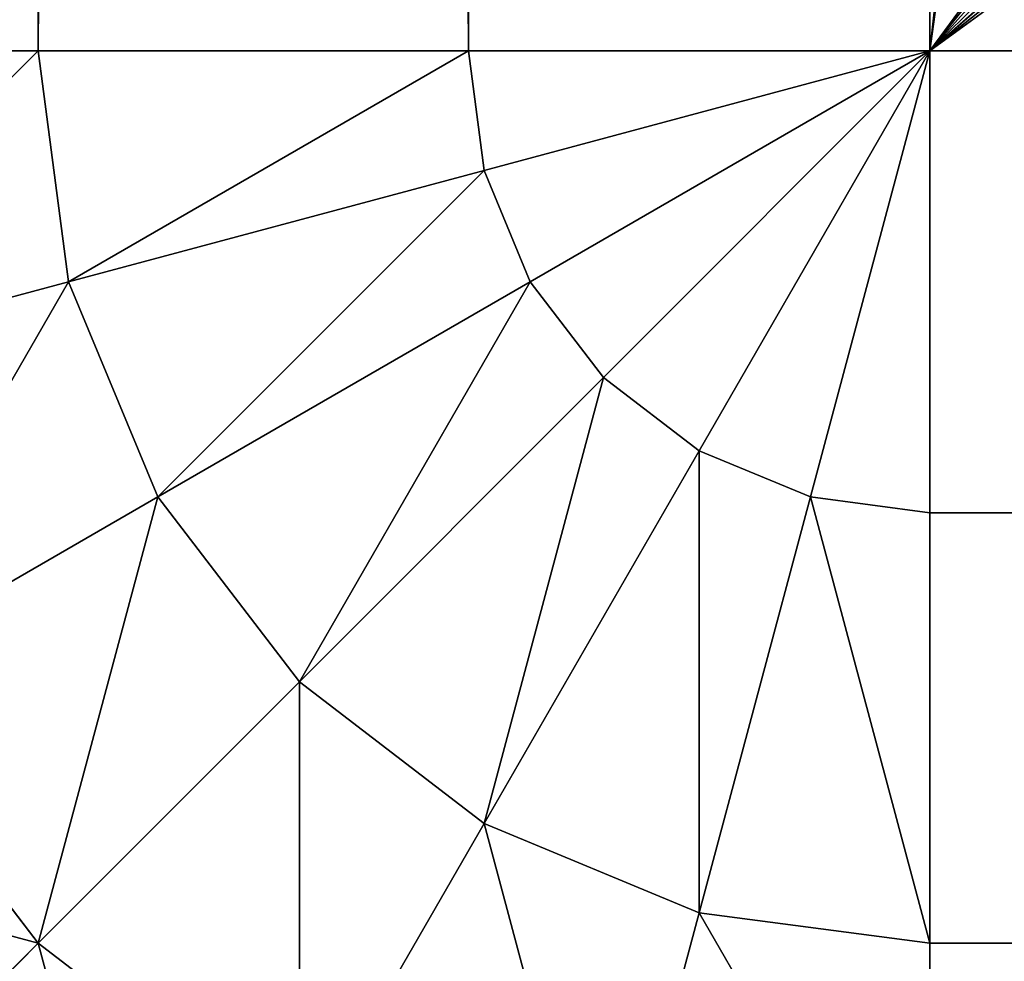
# Model space of a CAD drawing. Header units: centimetres. Extents: x -45 to 35, y -55 to 45.
# Tile 3 of 189: x -44.706 to -44.375, y -54.706 to -54.39. Entities that reach past the tile are written whole.
import ezdxf

# ---------------------------------------------------------------- set-up
doc = ezdxf.new("R2010")
doc.units = ezdxf.units.CM
doc.header["$LTSCALE"] = 2.54
doc.layers.get('0').update_dxf_attribs({"true_color": 0xff5454})

# ---------------------------------------------------------------- blocks, each defined once
blk = doc.blocks.new('Grupuj#4')
at = {"color": 7, "true_color": 0xfefefe}
for p, q in [((0.3, 99.4, 4.41962), (0.3, 0.6, 4.41962)), ((0.3, 99.4, 4.41962), (0.3, 0.6, 4.41962)), ((0.3, 99.4, 0.08038), (0.3, 0.6, 0.08038)), ((0.3, 99.4, 0.08038), (0.3, 0.6, 0.08038)), ((0.44471, 99.4, 4.47956), (0.44471, 0.6, 4.47956)), ((0.44471, 99.4, 4.47956), (0.44471, 0.6, 4.47956)), ((0.44471, 99.4, 0.02044), (0.44471, 0.6, 0.02044)), ((0.44471, 99.4, 0.02044), (0.44471, 0.6, 0.02044)), ((0.6, 0.6, 4.5), (0.6, 99.4, 4.5)), ((0.6, 0.6, 4.5), (0.6, 99.4, 4.5)), ((0.6, 0.6), (0.6, 99.4)), ((0.6, 0.6), (0.6, 99.4)), ((0.3, 0.6, 4.41962), (0.17574, 0.6, 4.32426)), ((0.3, 0.6, 0.08038), (0.17574, 0.6, 0.17574)), ((0.3, 0.6, 4.41962), (0.17574, 0.6, 4.32426)), ((0.3, 0.6, 0.08038), (0.17574, 0.6, 0.17574)), ((0.44471, 0.6, 4.47956), (0.3, 0.6, 4.41962)), ((0.3, 0.6, 0.08038), (0.31022, 0.52235, 0.08038)), ((0.44471, 0.6, 0.02044), (0.3, 0.6, 0.08038)), ((0.3, 0.6, 0.08038), (0.31022, 0.52235, 0.08038)), ((0.3, 0.6, 4.41962), (0.31022, 0.52235, 4.41962)), ((0.44471, 0.6, 4.47956), (0.3, 0.6, 4.41962)), ((0.3, 0.6, 4.41962), (0.31022, 0.52235, 4.41962)), ((0.44471, 0.6, 0.02044), (0.3, 0.6, 0.08038)), ((0.6, 0.6, 4.5), (0.44471, 0.6, 4.47956)), ((0.6, 0.6), (0.44471, 0.6, 0.02044)), ((0.44471, 0.6, 0.02044), (0.45, 0.55981, 0.02044)), ((0.44471, 0.6, 0.02044), (0.45, 0.55981, 0.02044)), ((0.44471, 0.6, 4.47956), (0.45, 0.55981, 4.47956)), ((0.6, 0.6, 4.5), (0.44471, 0.6, 4.47956)), ((0.44471, 0.6, 4.47956), (0.45, 0.55981, 4.47956)), ((0.6, 0.6), (0.44471, 0.6, 0.02044)), ((0.45, 0.55981, 0.02044), (0.6, 0.6)), ((0.45, 0.55981, 0.02044), (0.6, 0.6)), ((0.45, 0.55981, 4.47956), (0.6, 0.6, 4.5)), ((0.45, 0.55981, 4.47956), (0.6, 0.6, 4.5)), ((0.46551, 0.52235, 0.02044), (0.6, 0.6)), ((0.46551, 0.52235, 0.02044), (0.6, 0.6)), ((0.46551, 0.52235, 4.47956), (0.6, 0.6, 4.5)), ((0.46551, 0.52235, 4.47956), (0.6, 0.6, 4.5)), ((0.49019, 0.49019, 0.02044), (0.6, 0.6)), ((0.49019, 0.49019, 0.02044), (0.6, 0.6)), ((0.49019, 0.49019, 4.47956), (0.6, 0.6, 4.5)), ((0.49019, 0.49019, 4.47956), (0.6, 0.6, 4.5)), ((0.52235, 0.46551, 0.02044), (0.6, 0.6)), ((0.52235, 0.46551, 0.02044), (0.6, 0.6)), ((0.52235, 0.46551, 4.47956), (0.6, 0.6, 4.5)), ((0.52235, 0.46551, 4.47956), (0.6, 0.6, 4.5)), ((0.55981, 0.45, 0.02044), (0.6, 0.6)), ((0.55981, 0.45, 0.02044), (0.6, 0.6)), ((0.55981, 0.45, 4.47956), (0.6, 0.6, 4.5)), ((0.55981, 0.45, 4.47956), (0.6, 0.6, 4.5)), ((79.4, 0.6, 4.5), (0.6, 0.6, 4.5)), ((79.4, 0.6, 4.5), (0.6, 0.6, 4.5)), ((0.6, 0.44471, 4.47956), (0.6, 0.6, 4.5)), ((79.4, 0.6), (0.6, 0.6)), ((0.6, 0.44471, 0.02044), (0.6, 0.6)), ((0.6, 0.44471, 0.02044), (0.6, 0.6)), ((0.6, 0.44471, 4.47956), (0.6, 0.6, 4.5)), ((79.4, 0.6), (0.6, 0.6)), ((0.31022, 0.52235, 0.08038), (0.45, 0.55981, 0.02044)), ((0.31022, 0.52235, 0.08038), (0.45, 0.55981, 0.02044)), ((0.31022, 0.52235, 4.41962), (0.45, 0.55981, 4.47956)), ((0.31022, 0.52235, 4.41962), (0.45, 0.55981, 4.47956)), ((0.45, 0.55981, 0.02044), (0.46551, 0.52235, 0.02044)), ((0.45, 0.55981, 0.02044), (0.46551, 0.52235, 0.02044)), ((0.45, 0.55981, 4.47956), (0.46551, 0.52235, 4.47956)), ((0.45, 0.55981, 4.47956), (0.46551, 0.52235, 4.47956)), ((0.19019, 0.49019, 0.17574), (0.31022, 0.52235, 0.08038)), ((0.19019, 0.49019, 0.17574), (0.31022, 0.52235, 0.08038)), ((0.19019, 0.49019, 4.32426), (0.31022, 0.52235, 4.41962)), ((0.19019, 0.49019, 4.32426), (0.31022, 0.52235, 4.41962)), ((0.31022, 0.52235, 0.08038), (0.34019, 0.45, 0.08038)), ((0.31022, 0.52235, 0.08038), (0.34019, 0.45, 0.08038)), ((0.31022, 0.52235, 4.41962), (0.34019, 0.45, 4.41962)), ((0.31022, 0.52235, 4.41962), (0.34019, 0.45, 4.41962)), ((0.34019, 0.45, 0.08038), (0.46551, 0.52235, 0.02044)), ((0.34019, 0.45, 0.08038), (0.46551, 0.52235, 0.02044)), ((0.34019, 0.45, 4.41962), (0.46551, 0.52235, 4.47956)), ((0.34019, 0.45, 4.41962), (0.46551, 0.52235, 4.47956)), ((0.46551, 0.52235, 0.02044), (0.49019, 0.49019, 0.02044)), ((0.46551, 0.52235, 0.02044), (0.49019, 0.49019, 0.02044)), ((0.46551, 0.52235, 4.47956), (0.49019, 0.49019, 4.47956)), ((0.46551, 0.52235, 4.47956), (0.49019, 0.49019, 4.47956)), ((0.38787, 0.38787, 0.08038), (0.49019, 0.49019, 0.02044)), ((0.38787, 0.38787, 0.08038), (0.49019, 0.49019, 0.02044)), ((0.38787, 0.38787, 4.41962), (0.49019, 0.49019, 4.47956)), ((0.38787, 0.38787, 4.41962), (0.49019, 0.49019, 4.47956)), ((0.49019, 0.49019, 0.02044), (0.52235, 0.46551, 0.02044)), ((0.49019, 0.49019, 0.02044), (0.52235, 0.46551, 0.02044)), ((0.49019, 0.49019, 4.47956), (0.52235, 0.46551, 4.47956)), ((0.49019, 0.49019, 4.47956), (0.52235, 0.46551, 4.47956)), ((0.45, 0.34019, 0.08038), (0.52235, 0.46551, 0.02044)), ((0.45, 0.34019, 0.08038), (0.52235, 0.46551, 0.02044)), ((0.45, 0.34019, 4.41962), (0.52235, 0.46551, 4.47956)), ((0.45, 0.34019, 4.41962), (0.52235, 0.46551, 4.47956)), ((0.52235, 0.46551, 0.02044), (0.55981, 0.45, 0.02044)), ((0.52235, 0.46551, 0.02044), (0.55981, 0.45, 0.02044)), ((0.52235, 0.46551, 4.47956), (0.55981, 0.45, 4.47956)), ((0.52235, 0.46551, 4.47956), (0.55981, 0.45, 4.47956)), ((0.23258, 0.38787, 0.17574), (0.34019, 0.45, 0.08038)), ((0.23258, 0.38787, 0.17574), (0.34019, 0.45, 0.08038)), ((0.23258, 0.38787, 4.32426), (0.34019, 0.45, 4.41962)), ((0.23258, 0.38787, 4.32426), (0.34019, 0.45, 4.41962)), ((0.34019, 0.45, 0.08038), (0.38787, 0.38787, 0.08038)), ((0.34019, 0.45, 0.08038), (0.38787, 0.38787, 0.08038)), ((0.34019, 0.45, 4.41962), (0.38787, 0.38787, 4.41962)), ((0.34019, 0.45, 4.41962), (0.38787, 0.38787, 4.41962)), ((0.52235, 0.31022, 0.08038), (0.55981, 0.45, 0.02044)), ((0.52235, 0.31022, 0.08038), (0.55981, 0.45, 0.02044)), ((0.52235, 0.31022, 4.41962), (0.55981, 0.45, 4.47956)), ((0.52235, 0.31022, 4.41962), (0.55981, 0.45, 4.47956)), ((0.55981, 0.45, 0.02044), (0.6, 0.44471, 0.02044)), ((0.55981, 0.45, 0.02044), (0.6, 0.44471, 0.02044)), ((0.55981, 0.45, 4.47956), (0.6, 0.44471, 4.47956)), ((0.55981, 0.45, 4.47956), (0.6, 0.44471, 4.47956)), ((0.6, 0.44471, 4.47956), (79.4, 0.44471, 4.47956)), ((0.6, 0.44471, 4.47956), (79.4, 0.44471, 4.47956)), ((0.6, 0.3, 4.41962), (0.6, 0.44471, 4.47956)), ((0.6, 0.44471, 0.02044), (79.4, 0.44471, 0.02044)), ((0.6, 0.3, 0.08038), (0.6, 0.44471, 0.02044)), ((0.6, 0.44471, 0.02044), (79.4, 0.44471, 0.02044)), ((0.6, 0.3, 0.08038), (0.6, 0.44471, 0.02044)), ((0.6, 0.3, 4.41962), (0.6, 0.44471, 4.47956)), ((0.23258, 0.38787, 0.17574), (0.3, 0.3, 0.17574)), ((0.23258, 0.38787, 0.17574), (0.3, 0.3, 0.17574)), ((0.23258, 0.38787, 4.32426), (0.3, 0.3, 4.32426)), ((0.23258, 0.38787, 4.32426), (0.3, 0.3, 4.32426)), ((0.3, 0.3, 0.17574), (0.38787, 0.38787, 0.08038)), ((0.3, 0.3, 0.17574), (0.38787, 0.38787, 0.08038)), ((0.3, 0.3, 4.32426), (0.38787, 0.38787, 4.41962)), ((0.3, 0.3, 4.32426), (0.38787, 0.38787, 4.41962)), ((0.38787, 0.38787, 0.08038), (0.45, 0.34019, 0.08038)), ((0.38787, 0.38787, 0.08038), (0.45, 0.34019, 0.08038)), ((0.38787, 0.38787, 4.41962), (0.45, 0.34019, 4.41962)), ((0.38787, 0.38787, 4.41962), (0.45, 0.34019, 4.41962)), ((0.38787, 0.23258, 0.17574), (0.45, 0.34019, 0.08038)), ((0.38787, 0.23258, 0.17574), (0.45, 0.34019, 0.08038)), ((0.38787, 0.23258, 4.32426), (0.45, 0.34019, 4.41962)), ((0.38787, 0.23258, 4.32426), (0.45, 0.34019, 4.41962)), ((0.45, 0.34019, 0.08038), (0.52235, 0.31022, 0.08038)), ((0.45, 0.34019, 0.08038), (0.52235, 0.31022, 0.08038)), ((0.45, 0.34019, 4.41962), (0.52235, 0.31022, 4.41962)), ((0.45, 0.34019, 4.41962), (0.52235, 0.31022, 4.41962)), ((0.49019, 0.19019, 0.17574), (0.52235, 0.31022, 0.08038)), ((0.49019, 0.19019, 0.17574), (0.52235, 0.31022, 0.08038)), ((0.49019, 0.19019, 4.32426), (0.52235, 0.31022, 4.41962)), ((0.49019, 0.19019, 4.32426), (0.52235, 0.31022, 4.41962)), ((0.52235, 0.31022, 0.08038), (0.6, 0.3, 0.08038)), ((0.52235, 0.31022, 0.08038), (0.6, 0.3, 0.08038)), ((0.52235, 0.31022, 4.41962), (0.6, 0.3, 4.41962)), ((0.52235, 0.31022, 4.41962), (0.6, 0.3, 4.41962)), ((0.23258, 0.23258, 0.3), (0.3, 0.3, 0.17574)), ((0.23258, 0.23258, 0.3), (0.3, 0.3, 0.17574)), ((0.23258, 0.23258, 4.2), (0.3, 0.3, 4.32426)), ((0.23258, 0.23258, 4.2), (0.3, 0.3, 4.32426)), ((0.3, 0.3, 0.17574), (0.38787, 0.23258, 0.17574)), ((0.3, 0.3, 0.17574), (0.38787, 0.23258, 0.17574)), ((0.3, 0.3, 4.32426), (0.38787, 0.23258, 4.32426)), ((0.3, 0.3, 4.32426), (0.38787, 0.23258, 4.32426)), ((0.6, 0.3, 4.41962), (79.4, 0.3, 4.41962)), ((0.6, 0.17574, 4.32426), (0.6, 0.3, 4.41962)), ((0.6, 0.3, 4.41962), (79.4, 0.3, 4.41962)), ((0.6, 0.3, 0.08038), (79.4, 0.3, 0.08038)), ((0.6, 0.17574, 0.17574), (0.6, 0.3, 0.08038)), ((0.6, 0.3, 0.08038), (79.4, 0.3, 0.08038)), ((0.6, 0.17574, 0.17574), (0.6, 0.3, 0.08038)), ((0.6, 0.17574, 4.32426), (0.6, 0.3, 4.41962))]:
    blk.add_line(p, q, dxfattribs=at)
mesh = blk.add_polyface(dxfattribs=at)
corners = [(0.3, 0.6, 4.41962), (0.17574, 99.4, 4.32426), (0.17574, 0.6, 4.32426), (0.3, 99.4, 4.41962)]
mesh.append_faces([[corners[k] for k in face] for face in [(0, 1, 2), (1, 0, 3)]], dxfattribs={"vtx0": -1, "color": 7})
mesh = blk.add_polyface(dxfattribs=at)
corners = [(0.3, 99.4, 0.08038), (0.17574, 0.6, 0.17574), (0.17574, 99.4, 0.17574), (0.3, 0.6, 0.08038)]
mesh.append_faces([[corners[k] for k in face] for face in [(0, 1, 2), (1, 0, 3)]], dxfattribs={"vtx0": -1, "color": 7})
mesh = blk.add_polyface(dxfattribs=at)
corners = [(0.44471, 0.6, 4.47956), (0.3, 99.4, 4.41962), (0.3, 0.6, 4.41962), (0.44471, 99.4, 4.47956)]
mesh.append_faces([[corners[k] for k in face] for face in [(0, 1, 2), (1, 0, 3)]], dxfattribs={"vtx0": -1, "color": 7})
mesh = blk.add_polyface(dxfattribs=at)
corners = [(0.44471, 99.4, 0.02044), (0.3, 0.6, 0.08038), (0.3, 99.4, 0.08038), (0.44471, 0.6, 0.02044)]
mesh.append_faces([[corners[k] for k in face] for face in [(0, 1, 2), (1, 0, 3)]], dxfattribs={"vtx0": -1, "color": 7})
mesh = blk.add_polyface(dxfattribs=at)
corners = [(0.6, 0.6, 4.5), (0.44471, 99.4, 4.47956), (0.44471, 0.6, 4.47956), (0.6, 99.4, 4.5)]
mesh.append_faces([[corners[k] for k in face] for face in [(0, 1, 2), (1, 0, 3)]], dxfattribs={"vtx0": -1, "color": 7})
mesh = blk.add_polyface(dxfattribs=at)
corners = [(0.6, 99.4), (0.44471, 0.6, 0.02044), (0.44471, 99.4, 0.02044), (0.6, 0.6)]
mesh.append_faces([[corners[k] for k in face] for face in [(0, 1, 2), (1, 0, 3)]], dxfattribs={"vtx0": -1, "color": 7})
mesh = blk.add_polyface(dxfattribs=at)
corners = [(0.6, 0.6, 4.5), (4.15953, 5.47718, 4.5), (0.6, 99.4, 4.5), (4.20443, 5.13615, 4.5), (4.33607, 4.81836, 4.5), (4.54546, 4.54546, 4.5), (4.81836, 4.33607, 4.5), (5.13615, 4.20443, 4.5), (5.47718, 4.15953, 4.5), (79.4, 0.6, 4.5), (74.52282, 4.15953, 4.5), (74.86385, 4.20443, 4.5), (75.18164, 4.33607, 4.5), (75.45454, 4.54546, 4.5), (75.66393, 4.81836, 4.5), (75.79557, 5.13615, 4.5), (75.84047, 5.47718, 4.5), (75.84047, 94.52282, 4.5), (5.47718, 95.84047, 4.5), (79.4, 99.4, 4.5), (5.13615, 95.79557, 4.5), (4.81836, 95.66393, 4.5), (4.54546, 95.45454, 4.5), (4.33607, 95.18164, 4.5), (4.20443, 94.86385, 4.5), (4.15953, 94.52282, 4.5), (74.52282, 95.84047, 4.5), (74.86385, 95.79557, 4.5), (75.18164, 95.66393, 4.5), (75.45454, 95.45454, 4.5), (75.66393, 95.18164, 4.5), (75.79557, 94.86385, 4.5)]
mesh.append_faces([[corners[k] for k in face] for face in [(0, 1, 2), (1, 0, 3), (3, 0, 4), (4, 0, 5), (5, 0, 6), (6, 0, 7), (7, 0, 8), (8, 9, 10), (10, 9, 11), (11, 9, 12), (12, 9, 13), (13, 9, 14), (14, 9, 15), (15, 9, 16), (16, 9, 17), (2, 18, 19), (18, 2, 20), (20, 2, 21), (21, 2, 22), (22, 2, 23), (23, 2, 24), (24, 2, 25), (25, 2, 1), (19, 17, 9)]], dxfattribs={"vtx0": -1, "vtx1": -1, "color": 7})
mesh.append_faces([[corners[k] for k in face] for face in [(8, 0, 9), (19, 18, 26), (19, 26, 27), (19, 27, 28), (19, 28, 29), (19, 29, 30), (19, 30, 31), (19, 31, 17)]], dxfattribs={"vtx0": -1, "vtx2": -1, "color": 7})
mesh = blk.add_polyface(dxfattribs=at)
corners = [(0.6, 99.4), (10.14647, 85.71476), (0.6, 0.6), (10.37666, 86.57384), (10.75253, 87.3799), (11.26267, 88.10844), (11.89156, 88.73733), (12.6201, 89.24747), (13.42616, 89.62334), (14.28524, 89.85353), (79.4, 99.4), (10.06896, 84.82875), (15.17125, 89.93104), (16.05725, 89.85353), (16.91633, 89.62334), (17.72239, 89.24747), (18.45094, 88.73733), (19.07983, 88.10844), (19.58996, 87.3799), (19.96583, 86.57384), (20.19602, 85.71476), (20.27354, 84.82875), (11.26267, 81.54906), (79.4, 0.6), (10.75253, 82.27761), (10.37666, 83.08367), (10.14647, 83.94275), (11.89156, 80.92017), (12.6201, 80.41004), (13.42616, 80.03417), (14.28524, 79.80398), (15.17125, 79.72646), (16.05725, 79.80398), (16.91633, 80.03417), (17.72239, 80.41004), (18.45094, 80.92017), (19.07983, 81.54906), (19.58996, 82.27761), (19.96583, 83.08367), (20.19602, 83.94275)]
mesh.append_faces([[corners[k] for k in face] for face in [(0, 1, 2), (1, 0, 3), (3, 0, 4), (4, 0, 5), (5, 0, 6), (6, 0, 7), (7, 0, 8), (8, 0, 9), (9, 10, 12), (12, 10, 13), (13, 10, 14), (14, 10, 15), (15, 10, 16), (16, 10, 17), (17, 10, 18), (18, 10, 19), (19, 10, 20), (20, 10, 21), (2, 22, 23), (22, 2, 24), (24, 2, 25), (25, 2, 26), (26, 2, 11), (23, 21, 10)]], dxfattribs={"vtx0": -1, "vtx1": -1, "color": 7})
mesh.append_faces([[corners[k] for k in face] for face in [(9, 0, 10), (2, 1, 11), (23, 22, 27), (23, 27, 28), (23, 28, 29), (23, 29, 30), (23, 30, 31), (23, 31, 32), (23, 32, 33), (23, 33, 34), (23, 34, 35), (23, 35, 36), (23, 36, 37), (23, 37, 38), (23, 38, 39), (23, 39, 21)]], dxfattribs={"vtx0": -1, "vtx2": -1, "color": 7})
mesh = blk.add_polyface(dxfattribs=at)
corners = [(0.3, 0.6, 0.08038), (0.19019, 0.49019, 0.17574), (0.17574, 0.6, 0.17574), (0.31022, 0.52235, 0.08038)]
mesh.append_faces([[corners[k] for k in face] for face in [(0, 1, 2), (1, 0, 3)]], dxfattribs={"vtx0": -1, "color": 7})
mesh = blk.add_polyface(dxfattribs=at)
corners = [(0.19019, 0.49019, 4.32426), (0.3, 0.6, 4.41962), (0.17574, 0.6, 4.32426), (0.31022, 0.52235, 4.41962)]
mesh.append_faces([[corners[k] for k in face] for face in [(0, 1, 2), (1, 0, 3)]], dxfattribs={"vtx0": -1, "color": 7})
mesh = blk.add_polyface(dxfattribs=at)
corners = [(0.44471, 0.6, 0.02044), (0.31022, 0.52235, 0.08038), (0.3, 0.6, 0.08038), (0.45, 0.55981, 0.02044)]
mesh.append_faces([[corners[k] for k in face] for face in [(0, 1, 2), (1, 0, 3)]], dxfattribs={"vtx0": -1, "color": 7})
mesh = blk.add_polyface(dxfattribs=at)
corners = [(0.31022, 0.52235, 4.41962), (0.44471, 0.6, 4.47956), (0.3, 0.6, 4.41962), (0.45, 0.55981, 4.47956)]
mesh.append_faces([[corners[k] for k in face] for face in [(0, 1, 2), (1, 0, 3)]], dxfattribs={"vtx0": -1, "color": 7})
mesh = blk.add_polyface(dxfattribs=at)
corners = [(0.6, 0.6), (0.45, 0.55981, 0.02044), (0.44471, 0.6, 0.02044)]
mesh.append_faces([[corners[k] for k in face] for face in [(0, 1, 2)]], dxfattribs={"color": 7})
mesh = blk.add_polyface(dxfattribs=at)
corners = [(0.6, 0.6, 4.5), (0.44471, 0.6, 4.47956), (0.45, 0.55981, 4.47956)]
mesh.append_faces([[corners[k] for k in face] for face in [(0, 1, 2)]], dxfattribs={"color": 7})
mesh = blk.add_polyface(dxfattribs=at)
corners = [(0.6, 0.6), (0.46551, 0.52235, 0.02044), (0.45, 0.55981, 0.02044)]
mesh.append_faces([[corners[k] for k in face] for face in [(0, 1, 2)]], dxfattribs={"color": 7})
mesh = blk.add_polyface(dxfattribs=at)
corners = [(0.6, 0.6, 4.5), (0.45, 0.55981, 4.47956), (0.46551, 0.52235, 4.47956)]
mesh.append_faces([[corners[k] for k in face] for face in [(0, 1, 2)]], dxfattribs={"color": 7})
mesh = blk.add_polyface(dxfattribs=at)
corners = [(0.6, 0.6), (0.49019, 0.49019, 0.02044), (0.46551, 0.52235, 0.02044)]
mesh.append_faces([[corners[k] for k in face] for face in [(0, 1, 2)]], dxfattribs={"color": 7})
mesh = blk.add_polyface(dxfattribs=at)
corners = [(0.6, 0.6, 4.5), (0.46551, 0.52235, 4.47956), (0.49019, 0.49019, 4.47956)]
mesh.append_faces([[corners[k] for k in face] for face in [(0, 1, 2)]], dxfattribs={"color": 7})
mesh = blk.add_polyface(dxfattribs=at)
corners = [(0.6, 0.6), (0.52235, 0.46551, 0.02044), (0.49019, 0.49019, 0.02044)]
mesh.append_faces([[corners[k] for k in face] for face in [(0, 1, 2)]], dxfattribs={"color": 7})
mesh = blk.add_polyface(dxfattribs=at)
corners = [(0.6, 0.6, 4.5), (0.49019, 0.49019, 4.47956), (0.52235, 0.46551, 4.47956)]
mesh.append_faces([[corners[k] for k in face] for face in [(0, 1, 2)]], dxfattribs={"color": 7})
mesh = blk.add_polyface(dxfattribs=at)
corners = [(0.6, 0.6), (0.55981, 0.45, 0.02044), (0.52235, 0.46551, 0.02044)]
mesh.append_faces([[corners[k] for k in face] for face in [(0, 1, 2)]], dxfattribs={"color": 7})
mesh = blk.add_polyface(dxfattribs=at)
corners = [(0.6, 0.6, 4.5), (0.52235, 0.46551, 4.47956), (0.55981, 0.45, 4.47956)]
mesh.append_faces([[corners[k] for k in face] for face in [(0, 1, 2)]], dxfattribs={"color": 7})
mesh = blk.add_polyface(dxfattribs=at)
corners = [(0.6, 0.44471, 0.02044), (0.55981, 0.45, 0.02044), (0.6, 0.6)]
mesh.append_faces([[corners[k] for k in face] for face in [(0, 1, 2)]], dxfattribs={"color": 7})
mesh = blk.add_polyface(dxfattribs=at)
corners = [(0.6, 0.6, 4.5), (0.55981, 0.45, 4.47956), (0.6, 0.44471, 4.47956)]
mesh.append_faces([[corners[k] for k in face] for face in [(0, 1, 2)]], dxfattribs={"color": 7})
mesh = blk.add_polyface(dxfattribs=at)
corners = [(79.4, 0.44471, 4.47956), (0.6, 0.6, 4.5), (0.6, 0.44471, 4.47956), (79.4, 0.6, 4.5)]
mesh.append_faces([[corners[k] for k in face] for face in [(0, 1, 2), (1, 0, 3)]], dxfattribs={"vtx0": -1, "color": 7})
mesh = blk.add_polyface(dxfattribs=at)
corners = [(79.4, 0.6), (0.6, 0.44471, 0.02044), (0.6, 0.6), (79.4, 0.44471, 0.02044)]
mesh.append_faces([[corners[k] for k in face] for face in [(0, 1, 2), (1, 0, 3)]], dxfattribs={"vtx0": -1, "color": 7})
mesh = blk.add_polyface(dxfattribs=at)
corners = [(0.45, 0.55981, 0.02044), (0.34019, 0.45, 0.08038), (0.31022, 0.52235, 0.08038), (0.46551, 0.52235, 0.02044)]
mesh.append_faces([[corners[k] for k in face] for face in [(0, 1, 2), (1, 0, 3)]], dxfattribs={"vtx0": -1, "color": 7})
mesh = blk.add_polyface(dxfattribs=at)
corners = [(0.34019, 0.45, 4.41962), (0.45, 0.55981, 4.47956), (0.31022, 0.52235, 4.41962), (0.46551, 0.52235, 4.47956)]
mesh.append_faces([[corners[k] for k in face] for face in [(0, 1, 2), (1, 0, 3)]], dxfattribs={"vtx0": -1, "color": 7})
mesh = blk.add_polyface(dxfattribs=at)
corners = [(0.31022, 0.52235, 0.08038), (0.23258, 0.38787, 0.17574), (0.19019, 0.49019, 0.17574), (0.34019, 0.45, 0.08038)]
mesh.append_faces([[corners[k] for k in face] for face in [(0, 1, 2), (1, 0, 3)]], dxfattribs={"vtx0": -1, "color": 7})
mesh = blk.add_polyface(dxfattribs=at)
corners = [(0.23258, 0.38787, 4.32426), (0.31022, 0.52235, 4.41962), (0.19019, 0.49019, 4.32426), (0.34019, 0.45, 4.41962)]
mesh.append_faces([[corners[k] for k in face] for face in [(0, 1, 2), (1, 0, 3)]], dxfattribs={"vtx0": -1, "color": 7})
mesh = blk.add_polyface(dxfattribs=at)
corners = [(0.46551, 0.52235, 0.02044), (0.38787, 0.38787, 0.08038), (0.34019, 0.45, 0.08038), (0.49019, 0.49019, 0.02044)]
mesh.append_faces([[corners[k] for k in face] for face in [(0, 1, 2), (1, 0, 3)]], dxfattribs={"vtx0": -1, "color": 7})
mesh = blk.add_polyface(dxfattribs=at)
corners = [(0.38787, 0.38787, 4.41962), (0.46551, 0.52235, 4.47956), (0.34019, 0.45, 4.41962), (0.49019, 0.49019, 4.47956)]
mesh.append_faces([[corners[k] for k in face] for face in [(0, 1, 2), (1, 0, 3)]], dxfattribs={"vtx0": -1, "color": 7})
mesh = blk.add_polyface(dxfattribs=at)
corners = [(0.49019, 0.49019, 0.02044), (0.45, 0.34019, 0.08038), (0.38787, 0.38787, 0.08038), (0.52235, 0.46551, 0.02044)]
mesh.append_faces([[corners[k] for k in face] for face in [(0, 1, 2), (1, 0, 3)]], dxfattribs={"vtx0": -1, "color": 7})
mesh = blk.add_polyface(dxfattribs=at)
corners = [(0.45, 0.34019, 4.41962), (0.49019, 0.49019, 4.47956), (0.38787, 0.38787, 4.41962), (0.52235, 0.46551, 4.47956)]
mesh.append_faces([[corners[k] for k in face] for face in [(0, 1, 2), (1, 0, 3)]], dxfattribs={"vtx0": -1, "color": 7})
mesh = blk.add_polyface(dxfattribs=at)
corners = [(0.52235, 0.46551, 0.02044), (0.52235, 0.31022, 0.08038), (0.45, 0.34019, 0.08038), (0.55981, 0.45, 0.02044)]
mesh.append_faces([[corners[k] for k in face] for face in [(0, 1, 2), (1, 0, 3)]], dxfattribs={"vtx0": -1, "color": 7})
mesh = blk.add_polyface(dxfattribs=at)
corners = [(0.52235, 0.31022, 4.41962), (0.52235, 0.46551, 4.47956), (0.45, 0.34019, 4.41962), (0.55981, 0.45, 4.47956)]
mesh.append_faces([[corners[k] for k in face] for face in [(0, 1, 2), (1, 0, 3)]], dxfattribs={"vtx0": -1, "color": 7})
mesh = blk.add_polyface(dxfattribs=at)
corners = [(0.34019, 0.45, 0.08038), (0.3, 0.3, 0.17574), (0.23258, 0.38787, 0.17574), (0.38787, 0.38787, 0.08038)]
mesh.append_faces([[corners[k] for k in face] for face in [(0, 1, 2), (1, 0, 3)]], dxfattribs={"vtx0": -1, "color": 7})
mesh = blk.add_polyface(dxfattribs=at)
corners = [(0.3, 0.3, 4.32426), (0.34019, 0.45, 4.41962), (0.23258, 0.38787, 4.32426), (0.38787, 0.38787, 4.41962)]
mesh.append_faces([[corners[k] for k in face] for face in [(0, 1, 2), (1, 0, 3)]], dxfattribs={"vtx0": -1, "color": 7})
mesh = blk.add_polyface(dxfattribs=at)
corners = [(0.55981, 0.45, 0.02044), (0.6, 0.3, 0.08038), (0.52235, 0.31022, 0.08038), (0.6, 0.44471, 0.02044)]
mesh.append_faces([[corners[k] for k in face] for face in [(0, 1, 2), (1, 0, 3)]], dxfattribs={"vtx0": -1, "color": 7})
mesh = blk.add_polyface(dxfattribs=at)
corners = [(0.6, 0.3, 4.41962), (0.55981, 0.45, 4.47956), (0.52235, 0.31022, 4.41962), (0.6, 0.44471, 4.47956)]
mesh.append_faces([[corners[k] for k in face] for face in [(0, 1, 2), (1, 0, 3)]], dxfattribs={"vtx0": -1, "color": 7})
mesh = blk.add_polyface(dxfattribs=at)
corners = [(79.4, 0.3, 4.41962), (0.6, 0.44471, 4.47956), (0.6, 0.3, 4.41962), (79.4, 0.44471, 4.47956)]
mesh.append_faces([[corners[k] for k in face] for face in [(0, 1, 2), (1, 0, 3)]], dxfattribs={"vtx0": -1, "color": 7})
mesh = blk.add_polyface(dxfattribs=at)
corners = [(79.4, 0.44471, 0.02044), (0.6, 0.3, 0.08038), (0.6, 0.44471, 0.02044), (79.4, 0.3, 0.08038)]
mesh.append_faces([[corners[k] for k in face] for face in [(0, 1, 2), (1, 0, 3)]], dxfattribs={"vtx0": -1, "color": 7})
mesh = blk.add_polyface(dxfattribs=at)
corners = [(0.15, 0.34019, 0.3), (0.3, 0.3, 0.17574), (0.23258, 0.23258, 0.3), (0.23258, 0.38787, 0.17574)]
mesh.append_faces([[corners[k] for k in face] for face in [(0, 1, 2), (1, 0, 3)]], dxfattribs={"vtx0": -1, "color": 7})
mesh = blk.add_polyface(dxfattribs=at)
corners = [(0.3, 0.3, 4.32426), (0.15, 0.34019, 4.2), (0.23258, 0.23258, 4.2), (0.23258, 0.38787, 4.32426)]
mesh.append_faces([[corners[k] for k in face] for face in [(0, 1, 2), (1, 0, 3)]], dxfattribs={"vtx0": -1, "color": 7})
mesh = blk.add_polyface(dxfattribs=at)
corners = [(0.38787, 0.38787, 0.08038), (0.38787, 0.23258, 0.17574), (0.3, 0.3, 0.17574), (0.45, 0.34019, 0.08038)]
mesh.append_faces([[corners[k] for k in face] for face in [(0, 1, 2), (1, 0, 3)]], dxfattribs={"vtx0": -1, "color": 7})
mesh = blk.add_polyface(dxfattribs=at)
corners = [(0.38787, 0.23258, 4.32426), (0.38787, 0.38787, 4.41962), (0.3, 0.3, 4.32426), (0.45, 0.34019, 4.41962)]
mesh.append_faces([[corners[k] for k in face] for face in [(0, 1, 2), (1, 0, 3)]], dxfattribs={"vtx0": -1, "color": 7})
mesh = blk.add_polyface(dxfattribs=at)
corners = [(0.45, 0.34019, 0.08038), (0.49019, 0.19019, 0.17574), (0.38787, 0.23258, 0.17574), (0.52235, 0.31022, 0.08038)]
mesh.append_faces([[corners[k] for k in face] for face in [(0, 1, 2), (1, 0, 3)]], dxfattribs={"vtx0": -1, "color": 7})
mesh = blk.add_polyface(dxfattribs=at)
corners = [(0.49019, 0.19019, 4.32426), (0.45, 0.34019, 4.41962), (0.38787, 0.23258, 4.32426), (0.52235, 0.31022, 4.41962)]
mesh.append_faces([[corners[k] for k in face] for face in [(0, 1, 2), (1, 0, 3)]], dxfattribs={"vtx0": -1, "color": 7})
mesh = blk.add_polyface(dxfattribs=at)
corners = [(0.52235, 0.31022, 0.08038), (0.6, 0.17574, 0.17574), (0.49019, 0.19019, 0.17574), (0.6, 0.3, 0.08038)]
mesh.append_faces([[corners[k] for k in face] for face in [(0, 1, 2), (1, 0, 3)]], dxfattribs={"vtx0": -1, "color": 7})
mesh = blk.add_polyface(dxfattribs=at)
corners = [(0.6, 0.17574, 4.32426), (0.52235, 0.31022, 4.41962), (0.49019, 0.19019, 4.32426), (0.6, 0.3, 4.41962)]
mesh.append_faces([[corners[k] for k in face] for face in [(0, 1, 2), (1, 0, 3)]], dxfattribs={"vtx0": -1, "color": 7})
mesh = blk.add_polyface(dxfattribs=at)
corners = [(0.34019, 0.15, 0.3), (0.3, 0.3, 0.17574), (0.38787, 0.23258, 0.17574), (0.23258, 0.23258, 0.3)]
mesh.append_faces([[corners[k] for k in face] for face in [(0, 1, 2), (1, 0, 3)]], dxfattribs={"vtx0": -1, "color": 7})
mesh = blk.add_polyface(dxfattribs=at)
corners = [(0.38787, 0.23258, 4.32426), (0.23258, 0.23258, 4.2), (0.34019, 0.15, 4.2), (0.3, 0.3, 4.32426)]
mesh.append_faces([[corners[k] for k in face] for face in [(0, 1, 2), (1, 0, 3)]], dxfattribs={"vtx0": -1, "color": 7})
mesh = blk.add_polyface(dxfattribs=at)
corners = [(79.4, 0.17574, 4.32426), (0.6, 0.3, 4.41962), (0.6, 0.17574, 4.32426), (79.4, 0.3, 4.41962)]
mesh.append_faces([[corners[k] for k in face] for face in [(0, 1, 2), (1, 0, 3)]], dxfattribs={"vtx0": -1, "color": 7})
mesh = blk.add_polyface(dxfattribs=at)
corners = [(79.4, 0.3, 0.08038), (0.6, 0.17574, 0.17574), (0.6, 0.3, 0.08038), (79.4, 0.17574, 0.17574)]
mesh.append_faces([[corners[k] for k in face] for face in [(0, 1, 2), (1, 0, 3)]], dxfattribs={"vtx0": -1, "color": 7})
blk = doc.blocks.new('Oltens Superior brodzik prostok_tny 100x80 cm akrylowy bia_y 15002000')
at = {"color": 0}
blk.add_blockref('Grupuj#4', (0, -10), dxfattribs=at)

msp = doc.modelspace()

# ---------------------------------------------------------------- block references
at = {"color": 0}
msp.add_blockref('Oltens Superior brodzik prostok_tny 100x80 cm akrylowy bia_y 15002000', (-45, -45, -2.25), dxfattribs=at)

doc.saveas('drawing.dxf')
